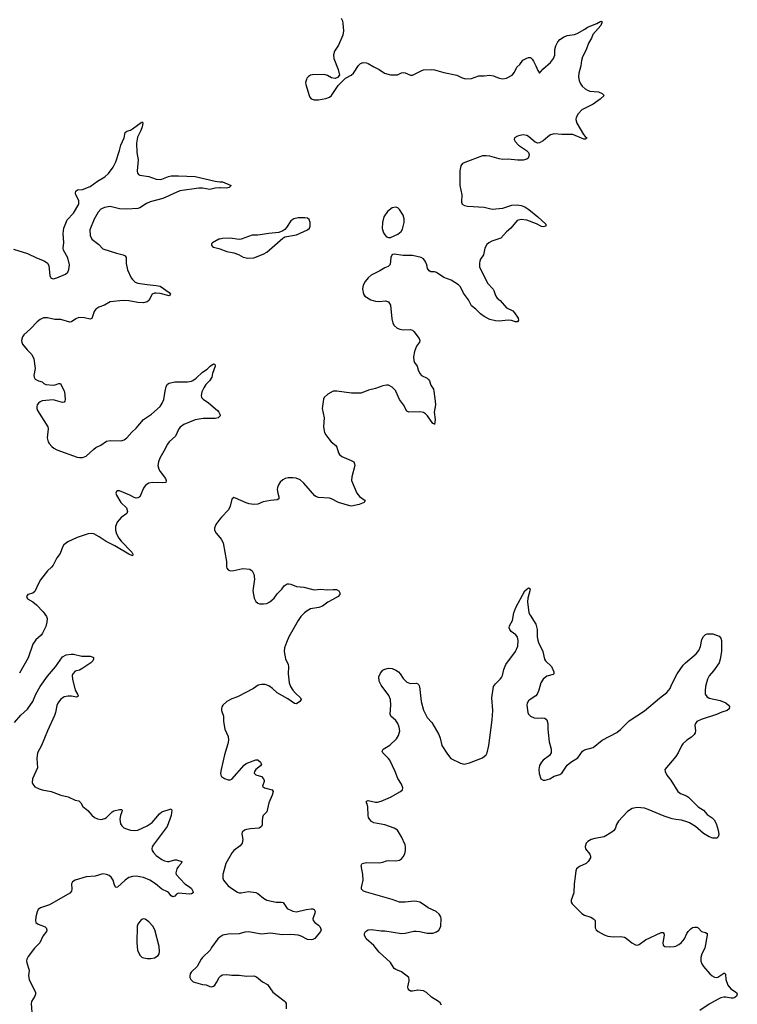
# Model space of a CAD drawing. Header units: inches. Extents: x 1305449 to 1407403, y 744709 to 841554.
# Tile 83 of 114: x 1387827 to 1395616, y 793341 to 804032. Entities that reach past the tile are written whole.
import ezdxf

# ---------------------------------------------------------------- set-up
doc = ezdxf.new("R2010")
doc.units = ezdxf.units.IN
doc.header["$MEASUREMENT"] = 0
for name, color, linetype in [('B3789', 7, 'Continuous'), ('B3799', 7, 'Continuous'), ('B3880', 7, 'Continuous'), ('B3890', 7, 'Continuous')]:
    doc.layers.add(name, color=color, linetype=linetype)

msp = doc.modelspace()

# ---------------------------------------------------------------- linework, layer by layer
at = {"layer": 'B3789', "color": 6}
for points, elevation in [([(1388310, 800000), (1388315, 799990), (1388321, 799910), (1388318, 799890), (1388310, 799879), (1388290, 799877), (1388190, 799906), (1388070, 799893), (1388050, 799884), (1388031, 799869), (1388018, 799850), (1388012, 799830), (1388012, 799810), (1388019, 799790), (1388132, 799610), (1388137, 799590), (1388125, 799490), (1388135, 799450), (1388145, 799430), (1388176, 799396), (1388198, 799378), (1388230, 799361), (1388450, 799283), (1388477, 799277), (1388510, 799277), (1388550, 799293), (1388630, 799370), (1388654, 799386), (1388709, 799411), (1388770, 799455), (1388810, 799463), (1388930, 799460), (1388962, 799470), (1388990, 799492), (1389045, 799555), (1389090, 799596), (1389169, 799691), (1389257, 799750), (1389350, 799833), (1389373, 799867), (1389390, 799909), (1389407, 800000)], 1000), ([(1389808, 800000), (1389803, 799990), (1389796, 799950), (1389800, 799930), (1389817, 799910), (1389875, 799870), (1389973, 799790), (1389990, 799770), (1390000, 799750), (1390000, 799747)], 1000), ([(1390000, 799728), (1389982, 799710), (1389950, 799701), (1389817, 799703), (1389730, 799686), (1389610, 799637), (1389570, 799609), (1389556, 799590), (1389517, 799510), (1389450, 799448), (1389430, 799424), (1389393, 799347), (1389348, 799272), (1389334, 799230), (1389328, 799190), (1389336, 799150), (1389350, 799125), (1389411, 799050), (1389417, 799030), (1389413, 799007), (1389378, 799002), (1389270, 799006), (1389230, 799000), (1389210, 798990), (1389189, 798971), (1389170, 798944), (1389130, 798850), (1389110, 798840), (1389090, 798838), (1389070, 798843), (1389021, 798870), (1388910, 798918), (1388890, 798916), (1388878, 798910), (1388872, 798890), (1388879, 798870), (1388926, 798790), (1388987, 798730), (1388997, 798690), (1388988, 798670), (1388930, 798626), (1388885, 798575), (1388867, 798530), (1388866, 798490), (1388879, 798450), (1388902, 798402), (1388928, 798368), (1389044, 798250), (1389055, 798230), (1389050, 798210), (1389010, 798228), (1388859, 798319), (1388765, 798365), (1388690, 798417), (1388630, 798448), (1388610, 798454), (1388570, 798451), (1388452, 798408), (1388350, 798361), (1388307, 798330), (1388290, 798303), (1388266, 798234), (1388229, 798190), (1388190, 798110), (1388173, 798087), (1388130, 798049), (1388054, 797950), (1388030, 797910), (1387990, 797823), (1387970, 797805), (1387915, 797790), (1387899, 797770), (1387910, 797745), (1387970, 797710), (1388010, 797680), (1388082, 797602), (1388118, 797550), (1388124, 797530), (1388122, 797490), (1388110, 797442), (1388075, 797370), (1388059, 797350), (1388001, 797299), (1387970, 797253), (1387918, 797102), (1387824, 796936)], 1000), ([(1390000, 798608), (1389956, 798550), (1389942, 798510), (1389941, 798490), (1389958, 798458), (1390000, 798408)], 1100), ([(1387770, 796400), (1387841, 796479), (1387910, 796544), (1387971, 796629), (1388003, 796710), (1388049, 796791), (1388130, 796902), (1388214, 797006), (1388290, 797114), (1388330, 797136), (1388384, 797144), (1388410, 797142), (1388500, 797120), (1388590, 797120), (1388615, 797115), (1388628, 797108), (1388628, 797090), (1388620, 797070), (1388598, 797050), (1388513, 796990), (1388475, 796970), (1388430, 796957), (1388403, 796930), (1388396, 796910), (1388399, 796870), (1388428, 796750), (1388453, 796710), (1388460, 796690), (1388457, 796683), (1388443, 796677), (1388390, 796686), (1388353, 796687), (1388310, 796678), (1388269, 796651), (1388241, 796610), (1388230, 796584), (1388216, 796510), (1388205, 796475), (1388127, 796310), (1388064, 796150), (1388021, 796070), (1388012, 796010), (1388019, 795910), (1387966, 795790), (1387963, 795750), (1387969, 795730), (1387990, 795703), (1388039, 795679), (1388070, 795669), (1388170, 795653), (1388272, 795612), (1388354, 795594), (1388430, 795559), (1388470, 795550), (1388489, 795530), (1388513, 795490), (1388566, 795446), (1388610, 795394), (1388639, 795370), (1388670, 795354), (1388711, 795349), (1388750, 795357), (1388770, 795369), (1388830, 795429), (1388850, 795441), (1388910, 795457), (1388935, 795455), (1388940, 795450), (1388936, 795430), (1388920, 795390), (1388913, 795350), (1388921, 795301), (1388937, 795277), (1388958, 795258), (1388985, 795245), (1389030, 795233), (1389070, 795229), (1389110, 795233), (1389210, 795278), (1389264, 795316), (1389345, 795410), (1389370, 795429), (1389470, 795463), (1389479, 795450), (1389470, 795390), (1389428, 795270), (1389276, 795070), (1389264, 795050), (1389261, 795030), (1389265, 795010), (1389278, 794990), (1389310, 794958), (1389370, 794912), (1389398, 794898), (1389430, 794890), (1389450, 794892), (1389510, 794910), (1389530, 794910), (1389588, 794890), (1389579, 794870), (1389546, 794834), (1389531, 794810), (1389520, 794770), (1389526, 794750), (1389620, 794650), (1389670, 794617), (1389690, 794597), (1389707, 794570), (1389709, 794551), (1389690, 794539), (1389670, 794537), (1389550, 794546), (1389530, 794535), (1389510, 794516), (1389490, 794508), (1389470, 794520), (1389446, 794550), (1389430, 794563), (1389370, 794590), (1389302, 794650), (1389238, 794690), (1389170, 794718), (1389090, 794732), (1389050, 794730), (1389010, 794716), (1388971, 794689), (1388890, 794613), (1388870, 794609), (1388855, 794635), (1388841, 794690), (1388820, 794720), (1388798, 794738), (1388770, 794752), (1388730, 794758), (1388647, 794733), (1388550, 794726), (1388430, 794690), (1388400, 794670), (1388388, 794650), (1388394, 794590), (1388388, 794570), (1388370, 794549), (1388150, 794422), (1388130, 794412), (1388054, 794390), (1388029, 794370), (1388016, 794344), (1388003, 794290), (1387998, 794250), (1388003, 794230), (1388027, 794210), (1388102, 794182), (1388116, 794170), (1388122, 794150), (1388117, 794130), (1388079, 794081), (1388044, 794010), (1387987, 793950), (1387919, 793861), (1387905, 793830), (1387902, 793810), (1387904, 793790), (1387929, 793710), (1387924, 793650), (1387929, 793610), (1387997, 793470), (1387998, 793450), (1387992, 793430), (1387956, 793370), (1387951, 793349), (1387964, 793204)], 1000), ([(1390000, 794071), (1389998, 794070), (1389978, 794050), (1389910, 793959), (1389894, 793930), (1389810, 793850), (1389795, 793830), (1389753, 793750), (1389687, 793690), (1389676, 793670), (1389674, 793650), (1389674, 793630), (1389684, 793610), (1389710, 793586), (1389810, 793555), (1389850, 793552), (1389890, 793534), (1389910, 793530), (1389930, 793538), (1389944, 793550), (1389964, 793576), (1389993, 793630), (1390000, 793638)], 1100)]:
    msp.add_lwpolyline(points, dxfattribs=dict(at, elevation=elevation))
at = {"layer": 'B3789', "color": 6, "elevation": 1100}
msp.add_lwpolyline([(1389170, 794269), (1389150, 794260), (1389130, 794240), (1389108, 794210), (1389101, 794190), (1389098, 794010), (1389107, 793927), (1389130, 793873), (1389155, 793850), (1389210, 793838), (1389250, 793838), (1389290, 793847), (1389331, 793869), (1389342, 793890), (1389346, 793914), (1389340, 793970), (1389295, 794150), (1389273, 794190), (1389230, 794236), (1389190, 794265)], close=True, dxfattribs=at)
at = {"layer": 'B3799', "color": 6}
for points, elevation in [([(1391589, 800000), (1391530, 799976), (1391430, 799977), (1391270, 799998), (1391230, 799998), (1391173, 799967), (1391133, 799930), (1391123, 799910), (1391110, 799810), (1391131, 799709), (1391124, 799610), (1391137, 799550), (1391150, 799524), (1391181, 799481), (1391209, 799450), (1391257, 799410), (1391268, 799390), (1391286, 799330), (1391298, 799310), (1391324, 799290), (1391426, 799246), (1391455, 799230), (1391462, 799210), (1391463, 799190), (1391431, 799070), (1391429, 799030), (1391488, 798890), (1391515, 798855), (1391576, 798810), (1391567, 798790), (1391510, 798768), (1391430, 798751), (1391410, 798752), (1391287, 798790), (1391210, 798830), (1391190, 798835), (1391070, 798845), (1391050, 798850), (1391030, 798863), (1390910, 798998), (1390870, 799035), (1390828, 799052), (1390790, 799058), (1390742, 799058), (1390710, 799051), (1390683, 799037), (1390655, 799010), (1390637, 798983), (1390626, 798954), (1390623, 798930), (1390628, 798890), (1390639, 798850), (1390639, 798830), (1390622, 798818), (1390550, 798812), (1390470, 798795), (1390410, 798771), (1390369, 798769), (1390316, 798776), (1390285, 798785), (1390170, 798838), (1390150, 798844), (1390130, 798824), (1390111, 798750), (1390094, 798710), (1390016, 798630), (1390000, 798608)], 1100), ([(1392321, 800000), (1392338, 799890), (1392339, 799850), (1392325, 799770), (1392336, 799690), (1392330, 799638), (1392325, 799645), (1392310, 799648), (1392252, 799732), (1392232, 799752), (1392210, 799765), (1392170, 799775), (1392050, 799770), (1392030, 799781), (1391994, 799850), (1391949, 799909), (1391911, 800000)], 1100), ([(1390000, 799747), (1390002, 799730), (1390000, 799728)], 1000), ([(1390000, 798408), (1390013, 798393), (1390035, 798350), (1390070, 798150), (1390070, 798090), (1390077, 798077), (1390090, 798060), (1390110, 798049), (1390150, 798050), (1390250, 798072), (1390324, 798064), (1390349, 798049), (1390367, 798010), (1390376, 797956), (1390357, 797830), (1390373, 797750), (1390390, 797716), (1390410, 797696), (1390429, 797689), (1390472, 797688), (1390510, 797694), (1390541, 797710), (1390590, 797750), (1390623, 797797), (1390672, 797848), (1390696, 797884), (1390730, 797907), (1390750, 797908), (1390770, 797903), (1390830, 797879), (1390910, 797872), (1391010, 797845), (1391030, 797843), (1391090, 797850), (1391170, 797840), (1391230, 797846), (1391265, 797845), (1391292, 797832), (1391303, 797810), (1391301, 797790), (1391282, 797770), (1391225, 797735), (1391170, 797709), (1391115, 797665), (1391075, 797650), (1390985, 797635), (1390946, 797614), (1390917, 797590), (1390879, 797550), (1390850, 797510), (1390750, 797330), (1390722, 797270), (1390702, 797210), (1390699, 797170), (1390713, 797093), (1390740, 797030), (1390744, 797010), (1390740, 796930), (1390753, 796830), (1390768, 796790), (1390793, 796750), (1390819, 796719), (1390875, 796670), (1390881, 796650), (1390868, 796630), (1390830, 796604), (1390810, 796608), (1390739, 796659), (1390622, 796722), (1390570, 796771), (1390530, 796800), (1390490, 796812), (1390450, 796815), (1390415, 796805), (1390364, 796770), (1390190, 796678), (1390130, 796658), (1390076, 796630), (1390033, 796590), (1390020, 796570), (1390016, 796550), (1390019, 796530), (1390040, 796470), (1390040, 796410), (1390055, 796330), (1390088, 796250), (1390092, 796210), (1390087, 796170), (1390050, 796050), (1390013, 795890), (1390007, 795850), (1390009, 795830), (1390016, 795816), (1390051, 795791), (1390090, 795777), (1390110, 795777), (1390130, 795785), (1390264, 795936), (1390286, 795954), (1390390, 795996), (1390410, 795996), (1390440, 795970), (1390452, 795950), (1390441, 795930), (1390389, 795891), (1390376, 795870), (1390371, 795850), (1390390, 795832), (1390450, 795813), (1390473, 795790), (1390481, 795770), (1390480, 795760), (1390462, 795710), (1390465, 795705), (1390485, 795690), (1390566, 795670), (1390577, 795650), (1390568, 795610), (1390530, 795530), (1390510, 795430), (1390471, 795390), (1390462, 795370), (1390457, 795330), (1390459, 795290), (1390452, 795270), (1390425, 795255), (1390333, 795247), (1390290, 795238), (1390267, 795230), (1390242, 795210), (1390238, 795190), (1390250, 795130), (1390241, 795090), (1390219, 795061), (1390150, 795010), (1390133, 794990), (1390063, 794870), (1390031, 794750), (1390032, 794710), (1390040, 794690), (1390052, 794670), (1390090, 794627), (1390139, 794590), (1390190, 794559), (1390210, 794552), (1390230, 794550), (1390310, 794564), (1390390, 794555), (1390410, 794544), (1390472, 794492), (1390511, 794471), (1390611, 794449), (1390670, 794450), (1390686, 794446), (1390730, 794381), (1390790, 794351), (1390830, 794345), (1390935, 794370), (1390990, 794378), (1391010, 794377), (1391024, 794370), (1391033, 794350), (1391031, 794331), (1391009, 794270), (1391011, 794250), (1391029, 794230), (1391070, 794201), (1391085, 794185), (1391098, 794150), (1391091, 794130), (1391030, 794057), (1391010, 794044), (1390990, 794039), (1390950, 794045), (1390882, 794082), (1390850, 794093), (1390770, 794098), (1390676, 794096), (1390548, 794112), (1390450, 794104), (1390310, 794128), (1390270, 794125), (1390210, 794107), (1390090, 794103), (1390031, 794090), (1390000, 794071)], 1100), ([(1392407, 793330), (1392390, 793357), (1392373, 793373), (1392298, 793418), (1392242, 793470), (1392210, 793487), (1392150, 793496), (1392090, 793483), (1392070, 793484), (1392053, 793493), (1392042, 793510), (1392040, 793530), (1392055, 793595), (1392056, 793610), (1392050, 793630), (1391970, 793692), (1391910, 793718), (1391891, 793731), (1391850, 793795), (1391727, 793907), (1391670, 793978), (1391587, 794050), (1391568, 794090), (1391570, 794111), (1391580, 794130), (1391590, 794139), (1391611, 794149), (1391647, 794153), (1391750, 794138), (1391790, 794138), (1391970, 794110), (1392010, 794112), (1392106, 794134), (1392130, 794136), (1392170, 794131), (1392250, 794113), (1392310, 794113), (1392350, 794126), (1392375, 794145), (1392392, 794170), (1392397, 794190), (1392401, 794270), (1392397, 794290), (1392380, 794320), (1392348, 794348), (1392260, 794390), (1392210, 794426), (1392170, 794448), (1392138, 794458), (1392110, 794460), (1392010, 794448), (1391950, 794450), (1391870, 794480), (1391590, 794558), (1391560, 794570), (1391538, 794590), (1391536, 794610), (1391554, 794690), (1391551, 794750), (1391533, 794847), (1391545, 794870), (1391590, 794879), (1391730, 794877), (1391770, 794883), (1391810, 794898), (1391830, 794901), (1391910, 794899), (1391950, 794907), (1391970, 794920), (1391990, 794941), (1392007, 794973), (1392016, 795010), (1392015, 795050), (1392010, 795071), (1391970, 795160), (1391926, 795230), (1391893, 795253), (1391791, 795290), (1391670, 795312), (1391646, 795326), (1391626, 795346), (1391613, 795370), (1391608, 795390), (1391604, 795484), (1391597, 795517), (1391590, 795530), (1391592, 795548), (1391610, 795553), (1391690, 795537), (1391710, 795537), (1391750, 795547), (1391852, 795590), (1391962, 795650), (1391981, 795670), (1391985, 795690), (1391970, 795730), (1391932, 795792), (1391901, 795870), (1391846, 795990), (1391830, 796011), (1391769, 796070), (1391762, 796090), (1391771, 796110), (1391844, 796156), (1391916, 796224), (1391939, 796261), (1391952, 796310), (1391947, 796350), (1391932, 796390), (1391910, 796422), (1391857, 796470), (1391848, 796490), (1391857, 796590), (1391851, 796650), (1391834, 796694), (1391750, 796807), (1391729, 796850), (1391725, 796895), (1391742, 796938), (1391770, 796969), (1391790, 796979), (1391830, 796990), (1391870, 796988), (1391910, 796969), (1391937, 796950), (1391955, 796930), (1391990, 796878), (1392030, 796837), (1392070, 796823), (1392130, 796827), (1392150, 796822), (1392155, 796815), (1392166, 796790), (1392185, 796630), (1392210, 796534), (1392250, 796456), (1392299, 796399), (1392376, 796270), (1392391, 796230), (1392409, 796150), (1392470, 796056), (1392506, 796010), (1392610, 795958), (1392650, 795950), (1392710, 795963), (1392850, 796017), (1392890, 796049), (1392902, 796070), (1392920, 796150), (1392955, 796430), (1392961, 796530), (1392953, 796670), (1392970, 796790), (1392990, 796821), (1393043, 796870), (1393058, 796890), (1393068, 796912), (1393083, 796977), (1393105, 797030), (1393210, 797170), (1393233, 797230), (1393237, 797290), (1393229, 797329), (1393212, 797352), (1393160, 797390), (1393146, 797410), (1393140, 797430), (1393145, 797450), (1393176, 797510), (1393191, 797590), (1393211, 797650), (1393310, 797829), (1393330, 797850), (1393350, 797862), (1393358, 797858), (1393366, 797846), (1393365, 797830), (1393343, 797750), (1393339, 797710), (1393355, 797590), (1393366, 797566), (1393430, 797467), (1393442, 797410), (1393444, 797330), (1393450, 797295), (1393458, 797270), (1393507, 797170), (1393524, 797090), (1393536, 797070), (1393598, 797010), (1393626, 796950), (1393625, 796930), (1393617, 796923), (1393550, 796903), (1393510, 796870), (1393484, 796830), (1393462, 796750), (1393445, 796710), (1393430, 796690), (1393368, 796652), (1393350, 796636), (1393336, 796610), (1393333, 796590), (1393342, 796510), (1393351, 796490), (1393370, 796470), (1393412, 796452), (1393450, 796449), (1393493, 796453), (1393526, 796446), (1393547, 796430), (1393560, 796390), (1393559, 796330), (1393574, 796190), (1393594, 796110), (1393597, 796070), (1393578, 796042), (1393510, 795992), (1393489, 795970), (1393468, 795932), (1393463, 795890), (1393467, 795847), (1393483, 795790), (1393510, 795774), (1393530, 795775), (1393581, 795790), (1393630, 795818), (1393690, 795837), (1393710, 795849), (1393770, 795936), (1393810, 795969), (1393884, 796016), (1393936, 796090), (1393957, 796103), (1394050, 796130), (1394150, 796209), (1394310, 796293), (1394350, 796325), (1394442, 796418), (1394610, 796528), (1394770, 796666), (1394850, 796725), (1394887, 796770), (1394901, 796810), (1394965, 796930), (1395030, 797023), (1395055, 797050), (1395170, 797147), (1395198, 797182), (1395215, 797225), (1395230, 797302), (1395250, 797335), (1395270, 797355), (1395290, 797362), (1395350, 797365), (1395418, 797338), (1395436, 797316), (1395444, 797290), (1395444, 797170), (1395431, 797090), (1395419, 797050), (1395359, 796961), (1395312, 796908), (1395291, 796870), (1395270, 796790), (1395266, 796746), (1395268, 796710), (1395284, 796684), (1395310, 796665), (1395430, 796641), (1395490, 796615), (1395520, 796590), (1395530, 796574), (1395528, 796550), (1395507, 796530), (1395450, 796514), (1395391, 796489), (1395225, 796435), (1395178, 796410), (1395161, 796390), (1395154, 796370), (1395164, 796310), (1395160, 796290), (1395147, 796270), (1395119, 796241), (1395068, 796210), (1395025, 796170), (1395010, 796149), (1394974, 796070), (1394948, 796030), (1394830, 795890), (1394832, 795870), (1394851, 795830), (1394895, 795775), (1394969, 795650), (1394998, 795630), (1395064, 795604), (1395086, 795590), (1395190, 795485), (1395248, 795448), (1395290, 795403), (1395345, 795365), (1395364, 795344), (1395385, 795305), (1395408, 795230), (1395414, 795186), (1395410, 795161), (1395394, 795146), (1395377, 795143), (1395350, 795144), (1395310, 795158), (1395250, 795194), (1395162, 795270), (1395099, 795310), (1395070, 795323), (1395010, 795340), (1394950, 795346), (1394910, 795355), (1394824, 795384), (1394650, 795457), (1394610, 795469), (1394530, 795477), (1394474, 795466), (1394424, 795436), (1394327, 795330), (1394306, 795294), (1394290, 795247), (1394274, 795226), (1394256, 795210), (1394170, 795160), (1394070, 795142), (1394030, 795130), (1393993, 795110), (1393974, 795090), (1393964, 795056), (1393969, 795030), (1394014, 794970), (1394024, 794950), (1394022, 794930), (1393998, 794890), (1393977, 794870), (1393902, 794838), (1393869, 794810), (1393863, 794790), (1393858, 794730), (1393844, 794650), (1393840, 794550), (1393812, 794470), (1393813, 794450), (1393824, 794430), (1393928, 794328), (1393958, 794310), (1394028, 794288), (1394057, 794270), (1394072, 794250), (1394073, 794170), (1394083, 794150), (1394105, 794130), (1394170, 794095), (1394210, 794081), (1394270, 794073), (1394350, 794078), (1394390, 794071), (1394410, 794059), (1394470, 794007), (1394510, 793985), (1394530, 793983), (1394550, 793990), (1394621, 794039), (1394790, 794121), (1394810, 794122), (1394820, 794110), (1394822, 794090), (1394806, 794010), (1394810, 793983), (1394830, 793967), (1394883, 793963), (1394930, 793967), (1394950, 793973), (1394983, 793990), (1395008, 794010), (1395043, 794050), (1395070, 794110), (1395084, 794130), (1395110, 794159), (1395130, 794173), (1395150, 794178), (1395177, 794177), (1395190, 794170), (1395226, 794130), (1395270, 794121), (1395288, 794110), (1395290, 794090), (1395265, 793950), (1395230, 793888), (1395219, 793850), (1395220, 793810), (1395230, 793782), (1395249, 793750), (1395318, 793670), (1395342, 793650), (1395370, 793635), (1395390, 793632), (1395403, 793637), (1395470, 793680), (1395478, 793678), (1395489, 793669), (1395492, 793610), (1395512, 793550), (1395547, 793507), (1395606, 793470), (1395616, 793450), (1395609, 793430), (1395590, 793414), (1395570, 793407), (1395550, 793407), (1395490, 793419), (1395470, 793418), (1395438, 793410), (1395410, 793396), (1395310, 793343), (1395210, 793274)], 1100), ([(1390000, 793638), (1390010, 793649), (1390030, 793659), (1390070, 793663), (1390130, 793657), (1390210, 793656), (1390290, 793646), (1390370, 793651), (1390399, 793639), (1390464, 793584), (1390517, 793557), (1390573, 793473), (1390698, 793378), (1390709, 793369), (1390718, 793350), (1390718, 793290)], 1100)]:
    msp.add_lwpolyline(points, dxfattribs=dict(at, elevation=elevation))
at = {"layer": 'B3880', "color": 6}
for points, elevation in [([(1387761, 801541), (1387910, 801492), (1388010, 801445), (1388094, 801414), (1388129, 801390), (1388143, 801363), (1388155, 801250), (1388170, 801226), (1388190, 801220), (1388229, 801229), (1388324, 801270), (1388349, 801291), (1388362, 801318), (1388366, 801370), (1388350, 801448), (1388303, 801530), (1388300, 801550), (1388306, 801614), (1388297, 801710), (1388307, 801770), (1388342, 801858), (1388410, 801930), (1388467, 802030), (1388470, 802070), (1388437, 802130), (1388431, 802150), (1388438, 802170), (1388454, 802186), (1388510, 802188), (1388590, 802222), (1388670, 802278), (1388750, 802325), (1388790, 802363), (1388840, 802430), (1388871, 802490), (1388912, 802610), (1388926, 802670), (1388961, 802750), (1388973, 802807), (1388990, 802822), (1389030, 802834), (1389053, 802847), (1389145, 802915), (1389150, 802923), (1389160, 802920), (1389163, 802910), (1389155, 802870), (1389141, 802830), (1389105, 802755), (1389093, 802690), (1389100, 802590), (1389114, 802510), (1389102, 802390), (1389105, 802365), (1389116, 802350), (1389130, 802344), (1389230, 802328), (1389310, 802302), (1389350, 802298), (1389370, 802301), (1389441, 802330), (1389470, 802336), (1389550, 802338), (1389732, 802328), (1389950, 802279), (1390000, 802273)], 1000), ([(1390000, 802207), (1389950, 802203), (1389890, 802190), (1389810, 802201), (1389770, 802201), (1389565, 802175), (1389382, 802090), (1389244, 802056), (1389203, 802037), (1389130, 801989), (1389110, 801981), (1388990, 801976), (1388910, 801980), (1388810, 802002), (1388748, 801992), (1388707, 801973), (1388679, 801941), (1388635, 801865), (1388588, 801750), (1388591, 801690), (1388609, 801650), (1388687, 801590), (1388730, 801545), (1388876, 801496), (1388950, 801478), (1388970, 801468), (1388982, 801450), (1388983, 801383), (1388997, 801317), (1389038, 801230), (1389052, 801210), (1389082, 801182), (1389111, 801170), (1389210, 801155), (1389310, 801147), (1389350, 801138), (1389450, 801070), (1389464, 801050), (1389450, 801035), (1389350, 801059), (1389310, 801064), (1389290, 801062), (1389263, 801050), (1389230, 800984), (1389210, 800969), (1389170, 800959), (1389110, 800961), (1389010, 800980), (1388950, 800984), (1388810, 800968), (1388748, 800932), (1388687, 800910), (1388653, 800890), (1388636, 800864), (1388611, 800789), (1388590, 800780), (1388530, 800794), (1388470, 800797), (1388435, 800785), (1388390, 800753), (1388370, 800747), (1388275, 800775), (1388210, 800778), (1388130, 800796), (1388086, 800794), (1388050, 800775), (1388018, 800750), (1387945, 800675), (1387870, 800611), (1387859, 800590), (1387848, 800550), (1387850, 800530), (1387859, 800510), (1387907, 800447), (1387958, 800398), (1387982, 800350), (1387995, 800245), (1387982, 800170), (1387984, 800150), (1387995, 800130), (1388030, 800112), (1388070, 800100), (1388090, 800082), (1388112, 800072), (1388195, 800065), (1388213, 800067), (1388250, 800081), (1388270, 800082), (1388310, 800000)], 1000), ([(1390000, 801650), (1389990, 801648), (1389918, 801610), (1389910, 801598), (1389910, 801585), (1389919, 801570), (1389930, 801563), (1389990, 801547), (1390000, 801543)], 1100), ([(1389407, 800000), (1389416, 800050), (1389430, 800075), (1389450, 800085), (1389510, 800098), (1389650, 800101), (1389690, 800106), (1389707, 800113), (1389741, 800139), (1389810, 800204), (1389862, 800238), (1389894, 800270), (1389930, 800295), (1389946, 800290), (1389948, 800270), (1389918, 800190), (1389912, 800150), (1389888, 800110), (1389849, 800071), (1389824, 800036), (1389808, 800000)], 1000)]:
    msp.add_lwpolyline(points, dxfattribs=dict(at, elevation=elevation))
at = {"layer": 'B3890', "color": 6}
for points, elevation in [([(1391318, 804050), (1391330, 804021), (1391336, 803990), (1391342, 803910), (1391335, 803865), (1391286, 803754), (1391244, 803690), (1391232, 803650), (1391238, 803610), (1391285, 803490), (1391298, 803430), (1391277, 803403), (1391250, 803393), (1391210, 803402), (1391167, 803427), (1391130, 803438), (1391006, 803434), (1390985, 803430), (1390963, 803417), (1390944, 803396), (1390939, 803381), (1390930, 803350), (1390932, 803330), (1390968, 803208), (1390976, 803190), (1390990, 803174), (1391022, 803162), (1391070, 803161), (1391150, 803177), (1391190, 803191), (1391212, 803210), (1391282, 803318), (1391364, 803396), (1391424, 803430), (1391449, 803450), (1391504, 803536), (1391525, 803555), (1391554, 803566), (1391590, 803564), (1391610, 803557), (1391670, 803520), (1391730, 803492), (1391788, 803450), (1391850, 803435), (1391926, 803434), (1391970, 803454), (1391990, 803457), (1392010, 803454), (1392070, 803430), (1392090, 803430), (1392183, 803477), (1392210, 803486), (1392294, 803490), (1392330, 803486), (1392430, 803458), (1392570, 803431), (1392630, 803400), (1392670, 803390), (1392730, 803393), (1392810, 803422), (1392870, 803422), (1392930, 803429), (1392970, 803424), (1393030, 803398), (1393070, 803391), (1393110, 803398), (1393171, 803429), (1393199, 803461), (1393224, 803516), (1393254, 803546), (1393289, 803591), (1393330, 803614), (1393350, 803621), (1393370, 803620), (1393390, 803605), (1393403, 803583), (1393431, 803530), (1393450, 803479), (1393470, 803451), (1393504, 803496), (1393590, 803569), (1393621, 803610), (1393634, 803646), (1393636, 803710), (1393647, 803750), (1393667, 803790), (1393690, 803817), (1393730, 803843), (1393770, 803860), (1393850, 803873), (1393878, 803882), (1393961, 803930), (1393990, 803952), (1394092, 803989), (1394135, 804015), (1394150, 804010), (1394134, 803970), (1394048, 803870), (1394032, 803830), (1394002, 803778), (1393974, 803706), (1393936, 803630), (1393925, 803590), (1393918, 803530), (1393895, 803450), (1393892, 803410), (1393900, 803370), (1393910, 803344), (1393932, 803312), (1393963, 803283), (1393990, 803266), (1394016, 803256), (1394110, 803247), (1394148, 803230), (1394171, 803210), (1394129, 803170), (1394050, 803113), (1393928, 803052), (1393890, 803011), (1393867, 802970), (1393863, 802950), (1393873, 802910), (1393946, 802786), (1393963, 802763), (1393982, 802750), (1393979, 802741), (1393970, 802733), (1393950, 802736), (1393830, 802784), (1393710, 802784), (1393630, 802791), (1393590, 802780), (1393560, 802760), (1393510, 802717), (1393470, 802695), (1393450, 802691), (1393421, 802701), (1393350, 802764), (1393330, 802774), (1393290, 802780), (1393255, 802775), (1393230, 802768), (1393198, 802750), (1393195, 802730), (1393204, 802710), (1393241, 802670), (1393328, 802610), (1393348, 802590), (1393356, 802570), (1393354, 802550), (1393345, 802530), (1393330, 802517), (1393292, 802508), (1393230, 802506), (1393130, 802516), (1393070, 802514), (1393030, 802520), (1392930, 802549), (1392890, 802555), (1392850, 802553), (1392657, 802483), (1392632, 802469), (1392615, 802445), (1392605, 802390), (1392606, 802230), (1392627, 802130), (1392621, 802050), (1392630, 802028), (1392655, 802015), (1392688, 802008), (1392870, 801995), (1392956, 801976), (1393070, 801987), (1393170, 802019), (1393230, 802023), (1393270, 802015), (1393310, 801999), (1393352, 801972), (1393452, 801890), (1393537, 801810), (1393537, 801790), (1393510, 801782), (1393490, 801786), (1393436, 801816), (1393330, 801857), (1393270, 801862), (1393228, 801852), (1393157, 801770), (1393110, 801727), (1393050, 801660), (1392950, 801628), (1392920, 801610), (1392897, 801590), (1392876, 801550), (1392862, 801478), (1392830, 801430), (1392822, 801410), (1392817, 801390), (1392818, 801350), (1392904, 801170), (1392965, 801105), (1392974, 801090), (1392990, 801036), (1393010, 801010), (1393042, 800982), (1393110, 800905), (1393178, 800870), (1393199, 800850), (1393236, 800790), (1393242, 800770), (1393230, 800752), (1393210, 800750), (1393165, 800765), (1393130, 800770), (1393030, 800759), (1392990, 800761), (1392930, 800778), (1392870, 800810), (1392830, 800839), (1392779, 800890), (1392730, 800925), (1392697, 800990), (1392644, 801064), (1392610, 801130), (1392590, 801153), (1392510, 801202), (1392431, 801231), (1392350, 801288), (1392330, 801294), (1392290, 801296), (1392270, 801306), (1392255, 801330), (1392245, 801370), (1392228, 801410), (1392210, 801435), (1392184, 801450), (1392090, 801472), (1391990, 801471), (1391890, 801487), (1391876, 801484), (1391865, 801475), (1391857, 801450), (1391847, 801373), (1391828, 801352), (1391790, 801336), (1391736, 801304), (1391643, 801257), (1391609, 801230), (1391577, 801190), (1391556, 801150), (1391549, 801110), (1391560, 801050), (1391573, 801030), (1391640, 800990), (1391690, 800975), (1391730, 800971), (1391798, 800978), (1391830, 800970), (1391853, 800933), (1391865, 800785), (1391878, 800738), (1391893, 800710), (1391923, 800683), (1391952, 800672), (1391990, 800666), (1392067, 800667), (1392090, 800660), (1392106, 800646), (1392162, 800570), (1392170, 800550), (1392167, 800530), (1392134, 800486), (1392114, 800430), (1392103, 800370), (1392106, 800330), (1392113, 800310), (1392140, 800270), (1392151, 800230), (1392170, 800190), (1392190, 800169), (1392250, 800138), (1392264, 800124), (1392274, 800110), (1392290, 800062), (1392319, 800019), (1392321, 800000)], 1100), ([(1390000, 802273), (1390028, 802270), (1390121, 802230), (1390102, 802210), (1390070, 802203), (1390008, 802208), (1390000, 802207)], 1000), ([(1390000, 801543), (1390074, 801514), (1390150, 801502), (1390201, 801481), (1390253, 801453), (1390304, 801444), (1390370, 801447), (1390470, 801485), (1390510, 801507), (1390682, 801658), (1390706, 801674), (1390830, 801695), (1390950, 801749), (1390972, 801770), (1390978, 801790), (1390981, 801830), (1390970, 801861), (1390950, 801876), (1390922, 801882), (1390850, 801879), (1390802, 801870), (1390770, 801848), (1390724, 801776), (1390705, 801755), (1390682, 801738), (1390640, 801720), (1390530, 801711), (1390410, 801691), (1390350, 801692), (1390230, 801650), (1390210, 801647), (1390110, 801660), (1390030, 801657), (1390000, 801650)], 1100), ([(1391911, 800000), (1391910, 800002), (1391870, 800042), (1391830, 800062), (1391810, 800064), (1391770, 800057), (1391690, 800028), (1391613, 800010), (1391589, 800000)], 1100)]:
    msp.add_lwpolyline(points, dxfattribs=dict(at, elevation=elevation))
at = {"layer": 'B3890', "color": 6, "elevation": 1100}
msp.add_lwpolyline([(1391910, 801998), (1391870, 801988), (1391821, 801950), (1391781, 801890), (1391764, 801830), (1391763, 801763), (1391777, 801717), (1391790, 801695), (1391810, 801675), (1391830, 801666), (1391850, 801668), (1391930, 801704), (1391969, 801731), (1391983, 801757), (1391999, 801830), (1392001, 801870), (1391989, 801910), (1391950, 801970), (1391930, 801989)], close=True, dxfattribs=at)

doc.saveas('drawing.dxf')
